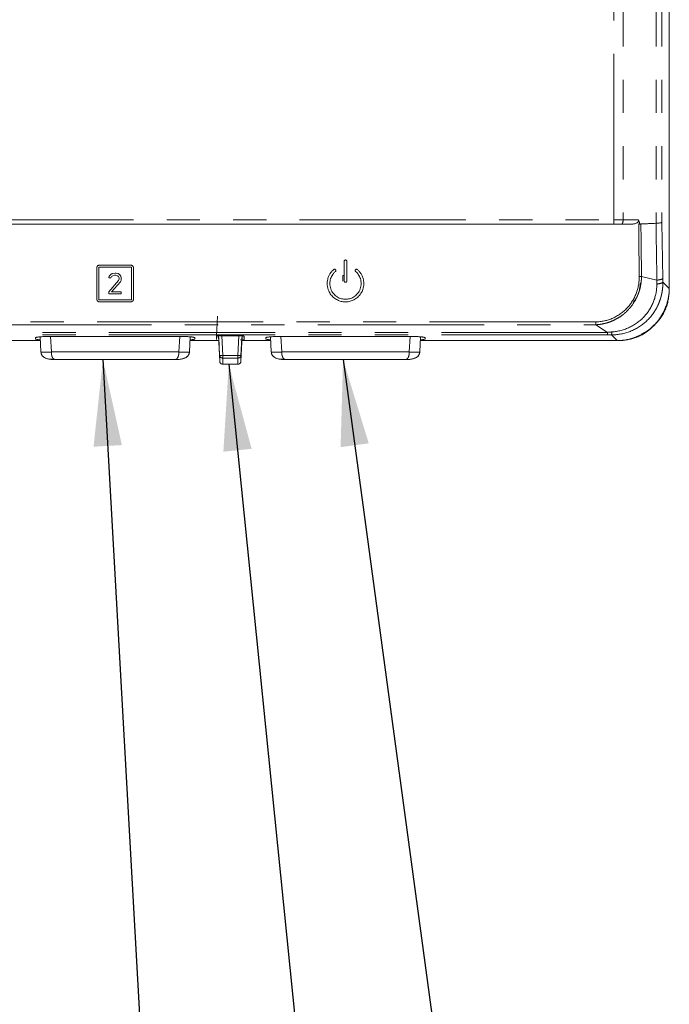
# Model space of a CAD drawing. Header units: millimetres. Extents: x 19 to 844, y 7 to 552.
# Tile 174 of 177: x 769 to 794, y 196 to 233. Entities that reach past the tile are written whole.
import ezdxf

# ---------------------------------------------------------------- set-up
doc = ezdxf.new("R2010")
doc.units = ezdxf.units.MM
doc.linetypes.add('PHANTOM', pattern=[12.7, 6.35, -1.27, 1.27, -1.27, 1.27, -1.27])
doc.dimstyles.new('SLDDIMSTYLE2', dxfattribs={"dimtxt": 0.18, "dimasz": 3.302, "dimexe": 0, "dimexo": 0.0625, "dimgap": 0, "dimtad": 0, "dimtih": 1, "dimtoh": 1, "dimdec": 0, "dimrnd": 1e-09, "dimzin": 0, "dimdsep": 46, "dimtxsty": 'Standard', "dimsah": 1, "dimcen": 0.09, "dimadec": 0, "dimazin": 0, "dimtfac": 3.302, "dimtdec": 0, "dimtofl": 0, "dimtmove": 0, "dimatfit": 3, "dimfxl": 0, "dimfrac": 2, "dimtolj": 1, "dimtzin": 0, "dimarcsym": 0})

msp = doc.modelspace()

# ---------------------------------------------------------------- linework, layer by layer
at = {"color": 8, "linetype": 'PHANTOM', "lineweight": 0}
for p, q in [((791.954, 225.784), (791.954, 238.764)), ((792.306, 238.764), (792.307, 225.784)), ((793.565, 238.764), (793.564, 225.657)), ((793.787, 238.764), (793.787, 225.69)), ((538.651, 225.784), (791.954, 225.784)), ((791.954, 225.784), (792.307, 225.784)), ((791.954, 225.624), (791.954, 225.784)), ((792.307, 225.784), (792.891, 225.784)), ((793.787, 225.69), (793.823, 223.55)), ((793.01, 223.629), (793.598, 223.485)), ((793.825, 223.413), (794.072, 223.167)), ((791.261, 221.894), (539.344, 221.894)), ((539.344, 221.78), (791.261, 221.78)), ((791.261, 221.78), (791.715, 221.491)), ((791.715, 221.491), (538.89, 221.491)), ((791.715, 221.396), (538.89, 221.396)), ((770.068, 220.741), (770.037, 221.321)), ((770.467, 220.741), (770.436, 221.336)), ((775.369, 221.336), (775.337, 220.741)), ((775.767, 221.321), (775.737, 220.741)), ((776.895, 220.606), (776.861, 221.294)), ((776.977, 221.359), (777.015, 220.606)), ((777.628, 221.359), (777.589, 220.606)), ((777.744, 221.294), (777.709, 220.606)), ((778.868, 220.741), (778.837, 221.321)), ((779.267, 220.741), (779.236, 221.336)), ((784.169, 221.336), (784.137, 220.741)), ((784.567, 221.321), (784.537, 220.741)), ((792.079, 221.174), (791.858, 221.396)), ((770.068, 220.741), (770.065, 220.741)), ((775.337, 220.741), (770.467, 220.741)), ((770.626, 220.45), (770.521, 220.463)), ((775.737, 220.741), (775.739, 220.741)), ((777.015, 220.606), (777.589, 220.606)), ((777.589, 220.51), (777.015, 220.51)), ((777.589, 220.606), (777.589, 220.51)), ((778.868, 220.741), (778.865, 220.741)), ((784.137, 220.741), (779.267, 220.741)), ((779.426, 220.45), (779.321, 220.463)), ((784.537, 220.741), (784.539, 220.741))]:
    msp.add_line(p, q, dxfattribs=at)
at = {"color": 7, "linetype": 'Continuous', "lineweight": 15}
for p, q in [((794.072, 238.764), (794.072, 223.167)), ((538.651, 225.624), (791.954, 225.624)), ((792.591, 225.624), (792.236, 225.624)), ((772.202, 223.957), (772.202, 222.757)), ((773.522, 223.977), (772.282, 223.977)), ((772.282, 223.977), (772.282, 222.737)), ((773.502, 224.057), (772.302, 224.057)), ((773.522, 222.737), (773.522, 223.977)), ((773.602, 222.757), (773.602, 223.957)), ((781.652, 224.206), (781.652, 223.456)), ((781.752, 223.456), (781.752, 224.206)), ((772.665, 223.569), (772.679, 223.637)), ((772.742, 223.569), (772.665, 223.569)), ((773.036, 223.467), (772.665, 223.042)), ((772.679, 223.637), (772.734, 223.706)), ((772.734, 223.706), (772.788, 223.74)), ((772.769, 223.621), (772.742, 223.569)), ((772.809, 223.654), (772.769, 223.621)), ((772.788, 223.74), (772.902, 223.757)), ((772.881, 223.673), (772.809, 223.654)), ((772.924, 223.673), (772.881, 223.673)), ((772.902, 223.757), (772.945, 223.757)), ((772.996, 223.654), (772.924, 223.673)), ((772.945, 223.757), (773.017, 223.74)), ((773.035, 223.621), (772.996, 223.654)), ((773.017, 223.74), (773.07, 223.706)), ((773.062, 223.569), (773.035, 223.621)), ((773.036, 223.467), (773.062, 223.535)), ((773.062, 223.535), (773.062, 223.569)), ((773.07, 223.706), (773.125, 223.637)), ((773.127, 223.468), (773.101, 223.418)), ((773.125, 223.637), (773.139, 223.569)), ((773.139, 223.535), (773.127, 223.468)), ((773.139, 223.569), (773.139, 223.535)), ((781.601, 223.669), (781.605, 223.669)), ((781.605, 223.669), (781.652, 223.665)), ((781.605, 223.668), (781.605, 223.442)), ((772.769, 223.042), (773.101, 223.418)), ((792.975, 223.387), (792.931, 223.125)), ((772.282, 222.737), (773.522, 222.737)), ((772.665, 223.042), (772.665, 222.957)), ((772.665, 222.957), (773.139, 222.957)), ((773.139, 223.042), (772.769, 223.042)), ((773.139, 222.957), (773.139, 223.042)), ((792.813, 222.814), (792.691, 222.617)), ((772.302, 222.657), (773.502, 222.657)), ((776.776, 221.346), (776.816, 222.106)), ((769.856, 221.246), (769.856, 221.281)), ((770.065, 220.741), (770.035, 221.321)), ((770.502, 221.338), (775.302, 221.338)), ((775.77, 221.321), (775.739, 220.741)), ((775.949, 221.281), (775.949, 221.246)), ((776.783, 221.351), (776.776, 221.212)), ((776.776, 221.212), (776.776, 221.346)), ((776.846, 221.357), (776.896, 220.396)), ((776.916, 221.359), (777.688, 221.359)), ((777.708, 220.39), (777.759, 221.357)), ((777.829, 221.212), (777.821, 221.351)), ((777.829, 221.346), (777.829, 221.212)), ((778.656, 221.246), (778.656, 221.281)), ((778.865, 220.741), (778.835, 221.321)), ((779.302, 221.338), (784.102, 221.338)), ((784.57, 221.321), (784.539, 220.741)), ((784.749, 221.281), (784.749, 221.246)), ((768.562, 221.174), (770.043, 221.174)), ((775.762, 221.174), (776.855, 221.174)), ((777.749, 221.174), (778.843, 221.174)), ((784.562, 221.174), (789.732, 221.174)), ((792.079, 221.174), (789.732, 221.174)), ((770.626, 220.45), (775.179, 220.45)), ((770.626, 220.45), (770.626, 220.45)), ((775.179, 220.45), (775.179, 220.45)), ((779.426, 220.45), (783.979, 220.45)), ((779.426, 220.45), (779.426, 220.45)), ((783.979, 220.45), (783.979, 220.45)), ((777.014, 220.271), (777.591, 220.271))]:
    msp.add_line(p, q, dxfattribs=at)
at = {"color": 8, "linetype": 'PHANTOM', "lineweight": 0}
for points, knots in [([(792.236, 225.624), (792.244, 225.624), (792.253, 225.627), (792.271, 225.643), (792.279, 225.655), (792.293, 225.686), (792.298, 225.705), (792.305, 225.745), (792.307, 225.765), (792.307, 225.784)], [0, 0, 0, 0, 0.25, 0.25, 0.5, 0.5, 0.75, 0.75, 1, 1, 1, 1]), ([(792.904, 225.625), (792.904, 225.589), (792.904, 225.504), (792.904, 225.336), (792.905, 225.12), (792.909, 224.872), (792.915, 224.374), (792.919, 223.958), (792.923, 223.624)], [0, 0, 0, 0, 0.053757, 0.127334, 0.252834, 0.376426, 0.499785, 1, 1, 1, 1]), ([(792.988, 225.634), (792.989, 225.495), (792.992, 225.159), (792.999, 224.631), (793.005, 224.102), (793.008, 223.769), (793.01, 223.629)], [0, 0, 0, 0, 0.207948, 0.501824, 0.790524, 1, 1, 1, 1]), ([(793.564, 225.657), (793.565, 225.568), (793.568, 225.39), (793.571, 225.124), (793.576, 224.858), (793.585, 224.312), (793.592, 223.854), (793.598, 223.485)], [0, 0, 0, 0, 0.12279, 0.245348, 0.367645, 0.490166, 1, 1, 1, 1]), ([(793.01, 223.629), (793.009, 223.6), (793.008, 223.542), (793.001, 223.455), (792.991, 223.367), (792.976, 223.278), (792.957, 223.189), (792.933, 223.099), (792.904, 223.01), (792.87, 222.922), (792.832, 222.834), (792.74, 222.651), (792.57, 222.405), (792.317, 222.171), (792.089, 222.021), (791.898, 221.925), (791.717, 221.859), (791.55, 221.816), (791.4, 221.79), (791.305, 221.783), (791.261, 221.78)], [0, 0, 0, 0, 0.030985, 0.062416, 0.094285, 0.126586, 0.159311, 0.192451, 0.225998, 0.259945, 0.294288, 0.329019, 0.479769, 0.611943, 0.694604, 0.77001, 0.83819, 0.899221, 0.95315, 1, 1, 1, 1]), ([(792.923, 223.624), (792.925, 223.403), (792.885, 223.182), (792.725, 222.769), (792.605, 222.577), (792.299, 222.254), (792.114, 222.123), (791.705, 221.943), (791.482, 221.894), (791.261, 221.894)], [0, 0, 0, 0, 0.25, 0.25, 0.5, 0.5, 0.75, 0.75, 1, 1, 1, 1]), ([(793.596, 223.335), (793.597, 223.36), (793.597, 223.41), (793.598, 223.46), (793.598, 223.485)], [0, 0, 0, 0, 0.504004, 1, 1, 1, 1]), ([(793.598, 223.485), (793.657, 223.491), (793.714, 223.501), (793.794, 223.524), (793.817, 223.537), (793.823, 223.55)], [0, 0, 0, 0, 0.5, 0.5, 1, 1, 1, 1]), ([(793.823, 223.55), (793.823, 223.527), (793.824, 223.481), (793.825, 223.436), (793.825, 223.413)], [0, 0, 0, 0, 0.495644, 1, 1, 1, 1]), ([(793.596, 223.335), (793.595, 223.108), (793.553, 222.882), (793.388, 222.458), (793.266, 222.26), (792.954, 221.924), (792.765, 221.785), (792.345, 221.585), (792.115, 221.525), (791.88, 221.506)], [0, 0, 0, 0, 0.25, 0.25, 0.5, 0.5, 0.75, 0.75, 1, 1, 1, 1]), ([(793.825, 223.413), (793.826, 223.383), (793.826, 223.324), (793.821, 223.237), (793.813, 223.15), (793.802, 223.066), (793.787, 222.983), (793.769, 222.902), (793.748, 222.823), (793.725, 222.746), (793.698, 222.672), (793.67, 222.599), (793.639, 222.529), (793.606, 222.461), (793.582, 222.417), (793.57, 222.395)], [0, 0, 0, 0, 0.08401, 0.166827, 0.248455, 0.328897, 0.408155, 0.486232, 0.563131, 0.638856, 0.713411, 0.786799, 0.859024, 0.930089, 1, 1, 1, 1]), ([(793.825, 223.413), (793.82, 223.398), (793.796, 223.382), (793.714, 223.354), (793.657, 223.343), (793.596, 223.335)], [0, 0, 0, 0, 0.5, 0.5, 1, 1, 1, 1]), ([(791.715, 221.491), (791.732, 221.493), (791.767, 221.497), (791.823, 221.502), (791.86, 221.505), (791.88, 221.506)], [0, 0, 0, 0, 0.31589, 0.649091, 1, 1, 1, 1]), ([(791.858, 221.396), (791.833, 221.396), (791.785, 221.396), (791.737, 221.396), (791.715, 221.396)], [0, 0, 0, 0, 0.523411, 1, 1, 1, 1]), ([(791.858, 221.396), (791.862, 221.4), (791.866, 221.412), (791.873, 221.45), (791.877, 221.476), (791.88, 221.506)], [0, 0, 0, 0, 0.5, 0.5, 1, 1, 1, 1]), ([(770.467, 220.741), (770.467, 220.729), (770.467, 220.707), (770.469, 220.674), (770.473, 220.642), (770.479, 220.612), (770.487, 220.583), (770.497, 220.557), (770.508, 220.533), (770.521, 220.511), (770.538, 220.49), (770.559, 220.471), (770.582, 220.458), (770.605, 220.451), (770.619, 220.45), (770.626, 220.45)], [0, 0, 0, 0, 0.047193, 0.094069, 0.141409, 0.190221, 0.241706, 0.297182, 0.358014, 0.425549, 0.501087, 0.61302, 0.750611, 0.870003, 1, 1, 1, 1]), ([(775.179, 220.45), (775.185, 220.45), (775.198, 220.451), (775.221, 220.458), (775.245, 220.47), (775.271, 220.494), (775.298, 220.532), (775.322, 220.592), (775.336, 220.664), (775.337, 220.715), (775.337, 220.741)], [0, 0, 0, 0, 0.130115, 0.249928, 0.373089, 0.49992, 0.658636, 0.785023, 0.894414, 1, 1, 1, 1]), ([(775.337, 220.741), (775.442, 220.735), (775.545, 220.732), (775.693, 220.732), (775.736, 220.735), (775.737, 220.741)], [0, 0, 0, 0, 0.5, 0.5, 1, 1, 1, 1]), ([(777.015, 220.51), (776.988, 220.51), (776.956, 220.519), (776.91, 220.556), (776.897, 220.583), (776.895, 220.606)], [0, 0, 0, 0, 0.5, 0.5, 1, 1, 1, 1]), ([(776.896, 220.397), (776.896, 220.395), (776.897, 220.388), (776.896, 220.515), (776.895, 220.606)], [0, 0, 0, 0, 0.278664, 1, 1, 1, 1]), ([(777.015, 220.51), (777.015, 220.456), (777.016, 220.345), (777.016, 220.272), (777.016, 220.279), (777.016, 220.282)], [0, 0, 0, 0, 0.396687, 0.806322, 1, 1, 1, 1]), ([(777.589, 220.51), (777.589, 220.456), (777.589, 220.345), (777.588, 220.272), (777.588, 220.279), (777.588, 220.282)], [0, 0, 0, 0, 0.396508, 0.806167, 1, 1, 1, 1]), ([(777.709, 220.606), (777.707, 220.583), (777.695, 220.556), (777.649, 220.519), (777.617, 220.51), (777.589, 220.51)], [0, 0, 0, 0, 0.5, 0.5, 1, 1, 1, 1]), ([(777.709, 220.606), (777.709, 220.548), (777.708, 220.434), (777.708, 220.377), (777.708, 220.388), (777.708, 220.39)], [0, 0, 0, 0, 0.462185, 0.914512, 1, 1, 1, 1]), ([(779.267, 220.741), (779.267, 220.729), (779.267, 220.707), (779.269, 220.674), (779.273, 220.642), (779.279, 220.612), (779.287, 220.583), (779.297, 220.557), (779.308, 220.533), (779.321, 220.511), (779.338, 220.49), (779.359, 220.471), (779.382, 220.458), (779.405, 220.451), (779.419, 220.45), (779.426, 220.45)], [0, 0, 0, 0, 0.047193, 0.094069, 0.141409, 0.190221, 0.241706, 0.297182, 0.358014, 0.425549, 0.501087, 0.61302, 0.750611, 0.870003, 1, 1, 1, 1]), ([(783.979, 220.45), (783.985, 220.45), (783.998, 220.451), (784.021, 220.458), (784.045, 220.47), (784.071, 220.494), (784.098, 220.532), (784.122, 220.592), (784.136, 220.664), (784.137, 220.715), (784.137, 220.741)], [0, 0, 0, 0, 0.130115, 0.249928, 0.373089, 0.49992, 0.658636, 0.785023, 0.894414, 1, 1, 1, 1]), ([(784.137, 220.741), (784.242, 220.735), (784.345, 220.732), (784.493, 220.732), (784.536, 220.735), (784.537, 220.741)], [0, 0, 0, 0, 0.5, 0.5, 1, 1, 1, 1])]:
    msp.add_open_spline(points, degree=3, knots=knots, dxfattribs=at)
at = {"color": 7, "linetype": 'Continuous', "lineweight": 15}
for points, knots in [([(792.591, 225.624), (792.603, 225.624), (792.628, 225.624), (792.666, 225.627), (792.708, 225.632), (792.753, 225.641), (792.802, 225.657), (792.844, 225.677), (792.878, 225.705), (792.9, 225.743), (792.894, 225.77), (792.891, 225.784)], [0, 0, 0, 0, 0.095969, 0.192867, 0.290629, 0.425799, 0.550001, 0.681251, 0.785825, 0.895543, 1, 1, 1, 1]), ([(792.891, 225.784), (792.894, 225.777), (792.9, 225.762), (792.907, 225.74), (792.917, 225.719), (792.927, 225.7), (792.935, 225.68), (792.935, 225.659), (792.925, 225.64), (792.916, 225.63), (792.911, 225.624)], [0, 0, 0, 0, 0.129796, 0.263591, 0.394596, 0.524643, 0.643133, 0.750198, 0.861084, 1, 1, 1, 1]), ([(792.911, 225.624), (792.917, 225.624), (792.93, 225.623), (792.95, 225.623), (792.966, 225.63), (792.979, 225.633), (792.986, 225.634), (792.988, 225.634)], [0, 0, 0, 0, 0.246867, 0.4969905, 0.7510412, 0.8906036, 1, 1, 1, 1]), ([(792.988, 225.634), (793.028, 225.635), (793.124, 225.638), (793.276, 225.645), (793.428, 225.653), (793.524, 225.656), (793.564, 225.657)], [0, 0, 0, 0, 0.208289, 0.5, 0.7914, 1, 1, 1, 1]), ([(793.787, 225.69), (793.785, 225.689), (793.782, 225.686), (793.773, 225.682), (793.759, 225.678), (793.741, 225.674), (793.718, 225.671), (793.688, 225.667), (793.648, 225.662), (793.605, 225.659), (793.574, 225.657), (793.564, 225.657)], [0, 0, 0, 0, 0.09685, 0.195747, 0.296237, 0.397816, 0.499948, 0.614305, 0.749932, 0.916296, 1, 1, 1, 1]), ([(781.652, 224.206), (781.653, 224.21), (781.653, 224.218), (781.657, 224.228), (781.664, 224.24), (781.679, 224.252), (781.702, 224.258), (781.726, 224.252), (781.741, 224.238), (781.75, 224.223), (781.752, 224.212), (781.752, 224.206)], [0, 0, 0, 0, 0.082046, 0.15252, 0.211466, 0.340778, 0.500272, 0.659711, 0.789079, 0.881612, 1, 1, 1, 1]), ([(772.202, 223.957), (772.203, 223.964), (772.203, 223.976), (772.208, 223.993), (772.215, 224.006), (772.221, 224.015), (772.227, 224.022), (772.238, 224.035), (772.262, 224.052), (772.288, 224.055), (772.302, 224.057)], [0, 0, 0, 0, 0.128696, 0.239468, 0.332298, 0.407169, 0.464069, 0.502993, 0.733566, 1, 1, 1, 1]), ([(773.502, 224.057), (773.508, 224.057), (773.52, 224.056), (773.536, 224.052), (773.55, 224.045), (773.563, 224.037), (773.577, 224.025), (773.596, 224), (773.6, 223.974), (773.602, 223.957)], [0, 0, 0, 0, 0.111777, 0.217616, 0.31758, 0.411748, 0.50021, 0.670576, 1, 1, 1, 1]), ([(782.152, 223.892), (782.165, 223.881), (782.192, 223.857), (782.229, 223.818), (782.264, 223.775), (782.296, 223.728), (782.338, 223.655), (782.386, 223.533), (782.413, 223.345), (782.38, 223.148), (782.295, 222.97), (782.179, 222.832), (782.034, 222.732), (781.882, 222.673), (781.727, 222.65), (781.573, 222.662), (781.42, 222.708), (781.272, 222.794), (781.144, 222.921), (781.045, 223.09), (780.992, 223.295), (781.008, 223.494), (781.061, 223.645), (781.118, 223.745), (781.18, 223.826), (781.229, 223.87), (781.252, 223.892)], [0, 0, 0, 0, 0.015286, 0.031036, 0.047251, 0.063933, 0.081083, 0.121297, 0.179331, 0.247227, 0.294658, 0.351882, 0.403415, 0.447735, 0.492939, 0.538166, 0.581074, 0.63059, 0.686516, 0.737353, 0.801912, 0.870412, 0.91087, 0.942232, 0.971939, 1, 1, 1, 1]), ([(781.252, 223.892), (781.255, 223.894), (781.261, 223.898), (781.271, 223.902), (781.285, 223.905), (781.304, 223.902), (781.323, 223.888), (781.333, 223.87), (781.336, 223.85), (781.331, 223.83), (781.321, 223.82), (781.317, 223.815)], [0, 0, 0, 0, 0.067317, 0.136901, 0.208991, 0.331712, 0.498167, 0.638018, 0.720717, 0.882437, 1, 1, 1, 1]), ([(782.088, 223.815), (782.085, 223.818), (782.078, 223.825), (782.07, 223.842), (782.07, 223.865), (782.08, 223.888), (782.1, 223.902), (782.121, 223.905), (782.139, 223.901), (782.148, 223.895), (782.152, 223.892)], [0, 0, 0, 0, 0.065805, 0.210895, 0.345937, 0.501991, 0.668504, 0.7914, 0.898354, 1, 1, 1, 1]), ([(781.317, 223.815), (781.304, 223.804), (781.278, 223.782), (781.243, 223.744), (781.204, 223.694), (781.165, 223.629), (781.118, 223.514), (781.093, 223.35), (781.126, 223.146), (781.234, 222.97), (781.356, 222.86), (781.464, 222.801), (781.568, 222.765), (781.702, 222.75), (781.837, 222.765), (781.941, 222.801), (782.048, 222.86), (782.171, 222.97), (782.279, 223.146), (782.311, 223.35), (782.287, 223.514), (782.24, 223.629), (782.196, 223.701), (782.145, 223.764), (782.107, 223.798), (782.088, 223.815)], [0, 0, 0, 0, 0.017533, 0.03498, 0.052463, 0.082646, 0.1127, 0.180393, 0.251124, 0.321788, 0.388459, 0.417592, 0.446387, 0.500009, 0.553632, 0.582359, 0.61156, 0.678231, 0.748895, 0.819626, 0.887319, 0.917304, 0.947555, 0.973714, 1, 1, 1, 1]), ([(781.752, 223.456), (781.752, 223.452), (781.751, 223.444), (781.747, 223.433), (781.74, 223.422), (781.726, 223.41), (781.702, 223.404), (781.679, 223.41), (781.663, 223.423), (781.654, 223.439), (781.653, 223.45), (781.652, 223.456)], [0, 0, 0, 0, 0.082046, 0.15252, 0.211466, 0.340778, 0.500272, 0.659711, 0.789079, 0.881612, 1, 1, 1, 1]), ([(792.06, 221.176), (792.09, 221.176), (792.149, 221.177), (792.237, 221.183), (792.324, 221.192), (792.411, 221.205), (792.496, 221.222), (792.581, 221.243), (792.666, 221.268), (792.749, 221.296), (792.844, 221.334), (792.951, 221.382), (793.106, 221.465), (793.289, 221.586), (793.487, 221.759), (793.66, 221.957), (793.781, 222.14), (793.864, 222.295), (793.922, 222.423), (793.974, 222.563), (794.017, 222.715), (794.048, 222.87), (794.067, 223.027), (794.069, 223.133), (794.07, 223.186)], [0, 0, 0, 0, 0.028132, 0.056064, 0.083848, 0.111538, 0.13919, 0.166857, 0.194595, 0.222457, 0.250498, 0.292109, 0.333759, 0.417029, 0.500005, 0.582917, 0.666255, 0.707841, 0.749522, 0.79984, 0.849729, 0.899506, 0.949492, 1, 1, 1, 1]), ([(794.072, 223.167), (794.071, 223.133), (794.071, 223.065), (794.064, 222.966), (794.054, 222.869), (794.04, 222.774), (794.021, 222.682), (793.998, 222.592), (793.972, 222.505), (793.941, 222.42), (793.894, 222.309), (793.824, 222.175), (793.692, 221.975), (793.494, 221.752), (793.271, 221.555), (793.071, 221.422), (792.916, 221.341), (792.759, 221.278), (792.6, 221.232), (792.434, 221.198), (792.259, 221.178), (792.14, 221.176), (792.079, 221.174)], [0, 0, 0, 0, 0.032479, 0.064233, 0.09532, 0.1258, 0.155741, 0.185211, 0.214283, 0.243032, 0.271536, 0.328868, 0.387553, 0.500028, 0.612502, 0.671122, 0.728519, 0.779964, 0.832414, 0.886307, 0.942047, 1, 1, 1, 1]), ([(772.302, 222.657), (772.296, 222.657), (772.285, 222.658), (772.269, 222.662), (772.254, 222.669), (772.242, 222.677), (772.228, 222.689), (772.209, 222.714), (772.205, 222.74), (772.202, 222.757)], [0, 0, 0, 0, 0.1117771, 0.2176157, 0.3175803, 0.4117476, 0.5002104, 0.6705757, 1, 1, 1, 1]), ([(773.602, 222.757), (773.602, 222.75), (773.601, 222.738), (773.596, 222.721), (773.59, 222.708), (773.584, 222.698), (773.578, 222.692), (773.566, 222.679), (773.543, 222.662), (773.516, 222.659), (773.502, 222.657)], [0, 0, 0, 0, 0.1286956, 0.2394683, 0.3322979, 0.4071686, 0.4640686, 0.5029934, 0.7335657, 1, 1, 1, 1]), ([(793.57, 222.395), (793.555, 222.37), (793.526, 222.319), (793.478, 222.246), (793.428, 222.176), (793.375, 222.108), (793.32, 222.044), (793.262, 221.982), (793.203, 221.924), (793.141, 221.868), (793.078, 221.816), (792.986, 221.746), (792.862, 221.664), (792.702, 221.58), (792.538, 221.511), (792.369, 221.458), (792.199, 221.422), (792.028, 221.399), (791.915, 221.397), (791.858, 221.396)], [0, 0, 0, 0, 0.0425386, 0.0846863, 0.1264471, 0.1678252, 0.2088249, 0.2494507, 0.2897071, 0.3295987, 0.3691305, 0.4083073, 0.4961927, 0.5828466, 0.6683336, 0.7527211, 0.8360791, 0.9184803, 1, 1, 1, 1]), ([(770.502, 221.338), (770.484, 221.338), (770.447, 221.337), (770.389, 221.337), (770.328, 221.336), (770.265, 221.334), (770.2, 221.331), (770.135, 221.328), (770.072, 221.324), (770.013, 221.319), (769.961, 221.313), (769.917, 221.306), (769.884, 221.298), (769.861, 221.29), (769.858, 221.284), (769.856, 221.281)], [0, 0, 0, 0, 0.0525704, 0.1094426, 0.1705308, 0.2356921, 0.3047446, 0.3775116, 0.4539081, 0.5340871, 0.6185146, 0.7075249, 0.8010938, 0.8988244, 1, 1, 1, 1]), ([(769.856, 221.246), (769.867, 221.238), (769.887, 221.224), (769.972, 221.209), (770.041, 221.206), (770.041, 221.205)], [0, 0, 0, 0, 0.5174138, 0.9978009, 1, 1, 1, 1]), ([(775.949, 221.281), (775.948, 221.283), (775.947, 221.286), (775.941, 221.29), (775.932, 221.294), (775.919, 221.298), (775.904, 221.302), (775.885, 221.306), (775.865, 221.31), (775.842, 221.313), (775.817, 221.316), (775.79, 221.319), (775.761, 221.322), (775.731, 221.324), (775.7, 221.326), (775.668, 221.328), (775.636, 221.33), (775.604, 221.331), (775.571, 221.333), (775.539, 221.334), (775.507, 221.335), (775.475, 221.336), (775.444, 221.336), (775.414, 221.337), (775.385, 221.337), (775.356, 221.337), (775.329, 221.338), (775.311, 221.338), (775.302, 221.338)], [0, 0, 0, 0, 0.050958, 0.101162, 0.1505, 0.198876, 0.246206, 0.292431, 0.337513, 0.381436, 0.42421, 0.465866, 0.506458, 0.546055, 0.58471, 0.622454, 0.659293, 0.69522, 0.730221, 0.764273, 0.797353, 0.829437, 0.860503, 0.890531, 0.919506, 0.947414, 0.974247, 1, 1, 1, 1]), ([(775.764, 221.205), (775.764, 221.206), (775.832, 221.209), (775.917, 221.224), (775.938, 221.238), (775.949, 221.246)], [0, 0, 0, 0, 0.002199, 0.482586, 1, 1, 1, 1]), ([(776.776, 221.346), (776.776, 221.347), (776.777, 221.349), (776.784, 221.352), (776.795, 221.354), (776.81, 221.356), (776.831, 221.357), (776.856, 221.358), (776.885, 221.358), (776.905, 221.359), (776.916, 221.359)], [0, 0, 0, 0, 0.144886, 0.273474, 0.389942, 0.49986, 0.609799, 0.726326, 0.855003, 1, 1, 1, 1]), ([(777.688, 221.359), (777.699, 221.359), (777.72, 221.358), (777.749, 221.358), (777.774, 221.357), (777.794, 221.356), (777.81, 221.354), (777.821, 221.352), (777.828, 221.349), (777.828, 221.347), (777.829, 221.346)], [0, 0, 0, 0, 0.1449973, 0.2736741, 0.390201, 0.5001402, 0.6100585, 0.7265262, 0.8551137, 1, 1, 1, 1]), ([(777.829, 221.212), (777.828, 221.211), (777.828, 221.209), (777.821, 221.207), (777.81, 221.205), (777.795, 221.203), (777.774, 221.202), (777.75, 221.201), (777.721, 221.2), (777.7, 221.2), (777.689, 221.2)], [0, 0, 0, 0, 0.145545, 0.274662, 0.391481, 0.501524, 0.61134, 0.727515, 0.855662, 1, 1, 1, 1]), ([(779.302, 221.338), (779.284, 221.338), (779.247, 221.337), (779.189, 221.337), (779.128, 221.336), (779.065, 221.334), (779, 221.331), (778.935, 221.328), (778.872, 221.324), (778.813, 221.319), (778.761, 221.313), (778.717, 221.306), (778.684, 221.298), (778.661, 221.29), (778.658, 221.284), (778.656, 221.281)], [0, 0, 0, 0, 0.05257, 0.109443, 0.170531, 0.235692, 0.304745, 0.377512, 0.453908, 0.534087, 0.618515, 0.707525, 0.801094, 0.898824, 1, 1, 1, 1]), ([(778.656, 221.246), (778.667, 221.238), (778.687, 221.224), (778.772, 221.209), (778.841, 221.206), (778.841, 221.205)], [0, 0, 0, 0, 0.517414, 0.997801, 1, 1, 1, 1]), ([(784.749, 221.281), (784.748, 221.283), (784.747, 221.286), (784.741, 221.29), (784.732, 221.294), (784.719, 221.298), (784.704, 221.302), (784.685, 221.306), (784.665, 221.31), (784.642, 221.313), (784.617, 221.316), (784.59, 221.319), (784.561, 221.322), (784.531, 221.324), (784.5, 221.326), (784.468, 221.328), (784.436, 221.33), (784.404, 221.331), (784.371, 221.333), (784.339, 221.334), (784.307, 221.335), (784.275, 221.336), (784.244, 221.336), (784.214, 221.337), (784.185, 221.337), (784.156, 221.337), (784.129, 221.338), (784.111, 221.338), (784.102, 221.338)], [0, 0, 0, 0, 0.050958, 0.101162, 0.1505, 0.198876, 0.246206, 0.292431, 0.337513, 0.381436, 0.42421, 0.465866, 0.506458, 0.546055, 0.58471, 0.622454, 0.659293, 0.69522, 0.730221, 0.764273, 0.797353, 0.829437, 0.860503, 0.890531, 0.919506, 0.947414, 0.974247, 1, 1, 1, 1]), ([(784.564, 221.205), (784.564, 221.206), (784.632, 221.209), (784.717, 221.224), (784.738, 221.238), (784.749, 221.246)], [0, 0, 0, 0, 0.002199, 0.482586, 1, 1, 1, 1]), ([(770.625, 220.45), (770.567, 220.45), (770.509, 220.452), (770.394, 220.465), (770.337, 220.476), (770.228, 220.512), (770.175, 220.538), (770.113, 220.601), (770.096, 220.626), (770.073, 220.681), (770.067, 220.711), (770.065, 220.741)], [0, 0, 0, 0, 0.25, 0.25, 0.5, 0.5, 0.75, 0.75, 0.875, 0.875, 1, 1, 1, 1]), ([(770.521, 220.463), (770.44, 220.467), (770.322, 220.472), (770.189, 220.532), (770.118, 220.592), (770.077, 220.664), (770.071, 220.715), (770.068, 220.741)], [0, 0, 0, 0, 0.408427, 0.596272, 0.745801, 0.875178, 1, 1, 1, 1]), ([(775.737, 220.741), (775.736, 220.729), (775.734, 220.707), (775.726, 220.674), (775.714, 220.642), (775.696, 220.612), (775.673, 220.583), (775.645, 220.557), (775.61, 220.533), (775.568, 220.511), (775.513, 220.49), (775.44, 220.471), (775.356, 220.458), (775.267, 220.451), (775.209, 220.45), (775.179, 220.45)], [0, 0, 0, 0, 0.047158, 0.094014, 0.141344, 0.190155, 0.241647, 0.297141, 0.358002, 0.425583, 0.501187, 0.614148, 0.750744, 0.870071, 1, 1, 1, 1]), ([(775.739, 220.741), (775.738, 220.731), (775.736, 220.701), (775.719, 220.64), (775.661, 220.56), (775.566, 220.506), (775.468, 220.477), (775.391, 220.463), (775.331, 220.456), (775.281, 220.453), (775.242, 220.451), (775.212, 220.45), (775.197, 220.45), (775.187, 220.45), (775.182, 220.45), (775.179, 220.45)], [0, 0, 0, 0, 0.039465, 0.12741, 0.263205, 0.446979, 0.590252, 0.709144, 0.787267, 0.851246, 0.925019, 0.954948, 0.977532, 0.988865, 1, 1, 1, 1]), ([(779.425, 220.45), (779.367, 220.45), (779.309, 220.452), (779.194, 220.465), (779.137, 220.476), (779.028, 220.512), (778.975, 220.538), (778.913, 220.601), (778.896, 220.626), (778.873, 220.681), (778.867, 220.711), (778.865, 220.741)], [0, 0, 0, 0, 0.25, 0.25, 0.5, 0.5, 0.75, 0.75, 0.875, 0.875, 1, 1, 1, 1]), ([(779.321, 220.463), (779.24, 220.467), (779.122, 220.472), (778.989, 220.532), (778.918, 220.592), (778.877, 220.664), (778.871, 220.715), (778.868, 220.741)], [0, 0, 0, 0, 0.408427, 0.596272, 0.745801, 0.875178, 1, 1, 1, 1]), ([(784.537, 220.741), (784.536, 220.729), (784.534, 220.707), (784.526, 220.674), (784.514, 220.642), (784.496, 220.612), (784.473, 220.583), (784.445, 220.557), (784.41, 220.533), (784.368, 220.511), (784.313, 220.49), (784.24, 220.471), (784.156, 220.458), (784.067, 220.451), (784.009, 220.45), (783.979, 220.45)], [0, 0, 0, 0, 0.0471584, 0.0940141, 0.1413438, 0.1901553, 0.2416475, 0.2971409, 0.3580018, 0.4255826, 0.5011872, 0.6141478, 0.7507436, 0.8700713, 1, 1, 1, 1]), ([(784.539, 220.741), (784.538, 220.731), (784.536, 220.701), (784.519, 220.64), (784.461, 220.56), (784.366, 220.506), (784.268, 220.477), (784.191, 220.463), (784.131, 220.456), (784.081, 220.453), (784.042, 220.451), (784.012, 220.45), (783.997, 220.45), (783.987, 220.45), (783.982, 220.45), (783.979, 220.45)], [0, 0, 0, 0, 0.039465, 0.12741, 0.263205, 0.446979, 0.590252, 0.709144, 0.787267, 0.851246, 0.925019, 0.954948, 0.977532, 0.988865, 1, 1, 1, 1]), ([(776.896, 220.386), (776.899, 220.371), (776.903, 220.34), (776.932, 220.302), (776.972, 220.275), (777.003, 220.272), (777.018, 220.271)], [0, 0, 0, 0, 0.240603, 0.500057, 0.759477, 1, 1, 1, 1]), ([(777.587, 220.271), (777.602, 220.272), (777.633, 220.275), (777.673, 220.302), (777.701, 220.34), (777.706, 220.371), (777.708, 220.386)], [0, 0, 0, 0, 0.240522, 0.499941, 0.759394, 1, 1, 1, 1])]:
    msp.add_open_spline(points, degree=3, knots=knots, dxfattribs=at)
msp.add_open_spline([(792.236, 225.624), (792.149, 225.624), (792.051, 225.624), (791.954, 225.624)], degree=3, dxfattribs=at)
at = {"color": 8, "linetype": 'PHANTOM', "lineweight": 0}
for points in [[(793.01, 223.629), (792.983, 223.626), (792.953, 223.625), (792.923, 223.624)], [(791.261, 221.78), (791.261, 221.809), (791.261, 221.851), (791.261, 221.894)], [(791.715, 221.491), (791.715, 221.437), (791.715, 221.404), (791.715, 221.396)], [(770.467, 220.741), (770.415, 220.738), (770.311, 220.734), (770.178, 220.731), (770.089, 220.734), (770.068, 220.738), (770.068, 220.741)], [(776.895, 220.606), (776.896, 220.605), (776.909, 220.604), (776.932, 220.604)], [(776.932, 220.604), (776.955, 220.604), (776.987, 220.605), (777.015, 220.606)], [(777.015, 220.606), (777.015, 220.567), (777.015, 220.53), (777.015, 220.51)], [(777.589, 220.606), (777.617, 220.605), (777.649, 220.604), (777.673, 220.604)], [(777.673, 220.604), (777.696, 220.604), (777.708, 220.605), (777.709, 220.606)], [(779.267, 220.741), (779.215, 220.738), (779.111, 220.734), (778.978, 220.731), (778.889, 220.734), (778.868, 220.738), (778.868, 220.741)]]:
    msp.add_open_spline(points, degree=3, dxfattribs=at)

# ---------------------------------------------------------------- leaders
at = {"color": 7, "linetype": 'Continuous', "lineweight": 0}
for points in [[(772.435, 220.45), (774.956, 175.494), (778.206, 175.494)], [(781.61, 220.45), (785.603, 190.943), (788.853, 190.943)], [(777.244, 220.271), (781.01, 183.114), (784.26, 183.114)]]:
    msp.add_leader(points, dimstyle='SLDDIMSTYLE2', dxfattribs=at)

doc.saveas('drawing.dxf')
